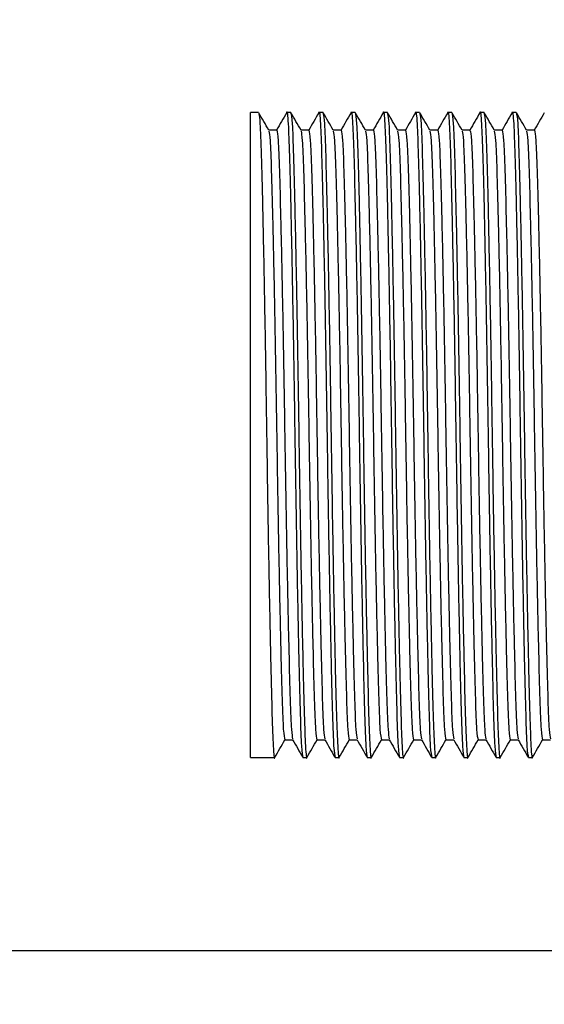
# Model space of a CAD drawing. Header units: millimetres. Extents: x -49.8 to 45.8, y -20.8 to 20.8.
# Tile 3 of 12: x -24.3 to -20.2, y -4.4 to 3.2. Entities that reach past the tile are written whole.
import ezdxf

# ---------------------------------------------------------------- set-up
doc = ezdxf.new("R2010")
doc.units = ezdxf.units.MM
doc.header["$PDSIZE"] = -1
doc.dimstyles.new('ISO-25', dxfattribs={"dimtxt": 2.5, "dimasz": 2.5, "dimexe": 1.25, "dimexo": 0.625, "dimtad": 1, "dimtxsty": 'Standard', "dimcen": 2.5, "dimadec": 0, "dimazin": 0, "dimtfac": 1, "dimtmove": 0, "dimatfit": 3, "dimfxl": 0, "dimarcsym": 0})

# ---------------------------------------------------------------- blocks, each defined once
blk = doc.blocks.new('*D2')
at = {"color": 0, "lineweight": -2}
for p, q in [((-32.0588, 7.302), (-32.0588, 10.604)), ((-9.445, 4), (-35.2338, 4)), ((-32.0588, 4), (-32.0588, 3.3761)), ((-32.0588, -4), (-32.0588, -3.3761)), ((-9.445, -4), (-35.2338, -4)), ((-32.0588, -7.302), (-32.0588, -10.604))]:
    blk.add_line(p, q, dxfattribs=at)
at = {"color": 0}
for points in [[(-32.6092, 7.302), (-31.5085, 7.302), (-32.0588, 4)], [(-31.5085, -7.302), (-32.6092, -7.302), (-32.0588, -4)]]:
    blk.add_solid(points, dxfattribs=at)
at = {"layer": 'Defpoints', "color": 0}
for p in [(-32.0588, 4), (-8.175, 4), (-8.175, -4)]:
    blk.add_point(p, dxfattribs=at)
at = {"color": 0, "insert": (-32.0588, 0), "char_height": 3.175, "attachment_point": 5}
blk.add_mtext('8,00', dxfattribs=at)
blk = doc.blocks.new('*D3')
at = {"color": 0, "lineweight": -2}
for p, q in [((-0.838, 20.75), (-47.5977, 20.75)), ((-44.4227, 17.448), (-44.4227, 3.3761)), ((-44.4227, -17.448), (-44.4227, -3.3761)), ((-0.838, -20.75), (-47.5977, -20.75))]:
    blk.add_line(p, q, dxfattribs=at)
at = {"color": 0}
for points in [[(-43.8724, 17.448), (-44.9731, 17.448), (-44.4227, 20.75)], [(-44.9731, -17.448), (-43.8724, -17.448), (-44.4227, -20.75)]]:
    blk.add_solid(points, dxfattribs=at)
at = {"layer": 'Defpoints', "color": 0}
for p in [(-44.4227, 20.75), (0.432, 20.75), (0.432, -20.75)]:
    blk.add_point(p, dxfattribs=at)
at = {"color": 0, "insert": (-44.4227, 0), "char_height": 3.175, "attachment_point": 5}
blk.add_mtext('41,50', dxfattribs=at)

msp = doc.modelspace()

# ---------------------------------------------------------------- linework, layer by layer
at = {"color": 7, "linetype": 'Continuous', "lineweight": 25}
for p, q in [((-22.4375, 2.5), (-22.5, 2.5)), ((-22.5, -2.5), (-22.5, 2.5)), ((-22.1875, 2.5), (-22.2188, 2.5)), ((-21.9375, 2.5), (-21.9688, 2.5)), ((-21.6875, 2.5), (-21.7188, 2.5)), ((-21.4375, 2.5), (-21.4688, 2.5)), ((-21.1875, 2.5), (-21.2188, 2.5)), ((-20.9375, 2.5), (-20.9688, 2.5)), ((-20.6875, 2.5), (-20.7188, 2.5)), ((-20.4375, 2.5), (-20.4688, 2.5)), ((-22.2969, 2.3647), (-22.3587, 2.3647)), ((-22.0469, 2.3647), (-22.1087, 2.3647)), ((-21.7969, 2.3647), (-21.8587, 2.3647)), ((-21.5469, 2.3647), (-21.6087, 2.3647)), ((-21.2969, 2.3647), (-21.3587, 2.3647)), ((-21.0469, 2.3647), (-21.1087, 2.3647)), ((-20.7969, 2.3647), (-20.8587, 2.3647)), ((-20.5469, 2.3647), (-20.6087, 2.3647)), ((-20.2969, 2.3647), (-20.3587, 2.3647)), ((-22.2344, -2.3647), (-22.1725, -2.3647)), ((-21.9844, -2.3647), (-21.9225, -2.3647)), ((-21.7344, -2.3647), (-21.6725, -2.3647)), ((-21.4844, -2.3647), (-21.4225, -2.3647)), ((-21.2344, -2.3647), (-21.1725, -2.3647)), ((-20.9844, -2.3647), (-20.9225, -2.3647)), ((-20.7344, -2.3647), (-20.6725, -2.3647)), ((-20.4844, -2.3647), (-20.4225, -2.3647)), ((-20.2344, -2.3647), (-20.1725, -2.3647)), ((-22.5, -2.5), (-22.3125, -2.5)), ((-22.0938, -2.5), (-22.0625, -2.5)), ((-21.8438, -2.5), (-21.8125, -2.5)), ((-21.5938, -2.5), (-21.5625, -2.5)), ((-21.3438, -2.5), (-21.3125, -2.5)), ((-21.0938, -2.5), (-21.0625, -2.5)), ((-20.8438, -2.5), (-20.8125, -2.5)), ((-20.5938, -2.5), (-20.5625, -2.5)), ((-20.3438, -2.5), (-20.3125, -2.5))]:
    msp.add_line(p, q, dxfattribs=at)
for points, knots in [([(-22.22, 2.4903), (-22.2196, 2.4938), (-22.2155, 2.5294), (-22.2077, 2.4307), (-22.1979, 2.1919), (-22.1881, 1.7901), (-22.1771, 1.2651), (-22.1661, 0.6506), (-22.1563, 0), (-22.1464, -0.6507), (-22.1354, -1.2647), (-22.1244, -1.7915), (-22.1146, -2.187), (-22.1048, -2.4492), (-22.0975, -2.4829), (-22.0938, -2.5)], [0, 0, 0, 0, 0.009248, 0.093242, 0.174373, 0.255504, 0.339499, 0.423493, 0.504624, 0.585755, 0.669749, 0.753744, 0.834875, 0.916006, 1, 1, 1, 1]), ([(-21.97, 2.4903), (-21.9696, 2.4938), (-21.9655, 2.5294), (-21.9577, 2.4307), (-21.9479, 2.1919), (-21.9381, 1.7901), (-21.9271, 1.2651), (-21.9161, 0.6506), (-21.9063, 0), (-21.8964, -0.6507), (-21.8854, -1.2647), (-21.8744, -1.7915), (-21.8646, -2.187), (-21.8548, -2.4492), (-21.8475, -2.4829), (-21.8438, -2.5)], [0, 0, 0, 0, 0.009248, 0.093242, 0.174373, 0.255504, 0.339499, 0.423493, 0.504624, 0.585755, 0.669749, 0.753744, 0.834875, 0.916006, 1, 1, 1, 1]), ([(-21.72, 2.4903), (-21.7196, 2.4938), (-21.7155, 2.5294), (-21.7077, 2.4307), (-21.6979, 2.1919), (-21.6881, 1.7901), (-21.6771, 1.2651), (-21.6661, 0.6506), (-21.6563, 0), (-21.6464, -0.6507), (-21.6354, -1.2647), (-21.6244, -1.7915), (-21.6146, -2.187), (-21.6048, -2.4492), (-21.5975, -2.4829), (-21.5938, -2.5)], [0, 0, 0, 0, 0.009248, 0.093242, 0.174373, 0.255504, 0.339499, 0.423493, 0.504624, 0.585755, 0.669749, 0.753744, 0.834875, 0.916006, 1, 1, 1, 1]), ([(-21.47, 2.4903), (-21.4696, 2.4938), (-21.4655, 2.5294), (-21.4577, 2.4307), (-21.4479, 2.1919), (-21.4381, 1.7901), (-21.4271, 1.2651), (-21.4161, 0.6506), (-21.4063, 0), (-21.3964, -0.6507), (-21.3854, -1.2647), (-21.3744, -1.7915), (-21.3646, -2.187), (-21.3548, -2.4492), (-21.3475, -2.4829), (-21.3438, -2.5)], [0, 0, 0, 0, 0.009248, 0.093242, 0.174373, 0.255504, 0.339499, 0.423493, 0.504624, 0.585755, 0.669749, 0.753744, 0.834875, 0.916006, 1, 1, 1, 1]), ([(-21.22, 2.4903), (-21.2196, 2.4938), (-21.2155, 2.5294), (-21.2077, 2.4307), (-21.1979, 2.1919), (-21.1881, 1.7901), (-21.1771, 1.2651), (-21.1661, 0.6506), (-21.1563, 0), (-21.1464, -0.6507), (-21.1354, -1.2647), (-21.1244, -1.7915), (-21.1146, -2.187), (-21.1048, -2.4492), (-21.0975, -2.4829), (-21.0938, -2.5)], [0, 0, 0, 0, 0.009248, 0.093242, 0.174373, 0.255504, 0.339499, 0.423493, 0.504624, 0.585755, 0.669749, 0.753744, 0.834875, 0.916006, 1, 1, 1, 1]), ([(-20.97, 2.4903), (-20.9696, 2.4938), (-20.9655, 2.5294), (-20.9577, 2.4307), (-20.9479, 2.1919), (-20.9381, 1.7901), (-20.9271, 1.2651), (-20.9161, 0.6506), (-20.9063, 0), (-20.8964, -0.6507), (-20.8854, -1.2647), (-20.8744, -1.7915), (-20.8646, -2.187), (-20.8548, -2.4492), (-20.8475, -2.4829), (-20.8438, -2.5)], [0, 0, 0, 0, 0.009248, 0.093242, 0.174373, 0.255504, 0.339499, 0.423493, 0.504624, 0.585755, 0.669749, 0.753744, 0.834875, 0.916006, 1, 1, 1, 1]), ([(-20.72, 2.4903), (-20.7196, 2.4938), (-20.7155, 2.5294), (-20.7077, 2.4307), (-20.6979, 2.1919), (-20.6881, 1.7901), (-20.6771, 1.2651), (-20.6661, 0.6506), (-20.6563, 0), (-20.6464, -0.6507), (-20.6354, -1.2647), (-20.6244, -1.7915), (-20.6146, -2.187), (-20.6048, -2.4492), (-20.5975, -2.4829), (-20.5938, -2.5)], [0, 0, 0, 0, 0.009248, 0.093242, 0.174373, 0.255504, 0.339499, 0.423493, 0.504624, 0.585755, 0.669749, 0.753744, 0.834875, 0.916006, 1, 1, 1, 1]), ([(-20.47, 2.4903), (-20.4696, 2.4938), (-20.4655, 2.5294), (-20.4577, 2.4307), (-20.4479, 2.1919), (-20.4381, 1.7901), (-20.4271, 1.2651), (-20.4161, 0.6506), (-20.4063, 0), (-20.3964, -0.6507), (-20.3854, -1.2647), (-20.3744, -1.7915), (-20.3646, -2.187), (-20.3548, -2.4492), (-20.3475, -2.4829), (-20.3438, -2.5)], [0, 0, 0, 0, 0.009248, 0.093242, 0.174373, 0.255504, 0.339499, 0.423493, 0.504624, 0.585755, 0.669749, 0.753744, 0.834875, 0.916006, 1, 1, 1, 1]), ([(-22.3581, 2.3636), (-22.3711, 2.3861), (-22.3972, 2.4313), (-22.4233, 2.4764), (-22.4363, 2.4989)], [0, 0, 0, 0, 0.499995, 1, 1, 1, 1]), ([(-22.4363, 2.4903), (-22.433, 2.4745), (-22.4261, 2.4415), (-22.4167, 2.1865), (-22.4069, 1.7916), (-22.3958, 1.2647), (-22.3848, 0.6507), (-22.375, 0), (-22.3652, -0.6506), (-22.3542, -1.2651), (-22.3431, -1.7901), (-22.3333, -2.1919), (-22.3236, -2.4307), (-22.3157, -2.5294), (-22.3117, -2.4938), (-22.3113, -2.4903)], [0, 0, 0, 0, 0.075444, 0.157332, 0.239221, 0.323999, 0.408777, 0.490666, 0.572554, 0.657332, 0.742111, 0.823999, 0.905887, 0.990666, 1, 1, 1, 1]), ([(-22.22, 2.4989), (-22.233, 2.4764), (-22.2588, 2.4316), (-22.2847, 2.3869), (-22.2975, 2.3647)], [0, 0, 0, 0, 0.5041632, 1, 1, 1, 1]), ([(-22.1875, 2.5), (-22.1838, 2.4829), (-22.1765, 2.4492), (-22.1667, 2.187), (-22.1569, 1.7915), (-22.1458, 1.2647), (-22.1348, 0.6507), (-22.125, 0), (-22.1152, -0.6506), (-22.1042, -1.2651), (-22.0931, -1.7901), (-22.0833, -2.1919), (-22.0736, -2.4307), (-22.0657, -2.5294), (-22.0617, -2.4938), (-22.0613, -2.4903)], [0, 0, 0, 0, 0.083994, 0.165125, 0.246256, 0.330251, 0.414245, 0.495376, 0.576507, 0.660501, 0.744496, 0.825627, 0.906758, 0.990752, 1, 1, 1, 1]), ([(-22.1081, 2.3636), (-22.1211, 2.3861), (-22.1472, 2.4313), (-22.1733, 2.4764), (-22.1863, 2.4989)], [0, 0, 0, 0, 0.499995, 1, 1, 1, 1]), ([(-21.97, 2.4989), (-21.983, 2.4764), (-22.0088, 2.4316), (-22.0347, 2.3869), (-22.0475, 2.3647)], [0, 0, 0, 0, 0.5041632, 1, 1, 1, 1]), ([(-21.8581, 2.3636), (-21.8711, 2.3861), (-21.8972, 2.4313), (-21.9233, 2.4764), (-21.9363, 2.4989)], [0, 0, 0, 0, 0.499995, 1, 1, 1, 1]), ([(-21.9363, 2.4903), (-21.933, 2.4745), (-21.9261, 2.4415), (-21.9167, 2.1865), (-21.9069, 1.7916), (-21.8958, 1.2647), (-21.8848, 0.6507), (-21.875, 0), (-21.8652, -0.6506), (-21.8542, -1.2651), (-21.8431, -1.7901), (-21.8333, -2.1919), (-21.8236, -2.4307), (-21.8157, -2.5294), (-21.8117, -2.4938), (-21.8113, -2.4903)], [0, 0, 0, 0, 0.075444, 0.157332, 0.239221, 0.323999, 0.408777, 0.490666, 0.572554, 0.657332, 0.742111, 0.823999, 0.905887, 0.990666, 1, 1, 1, 1]), ([(-21.72, 2.4989), (-21.733, 2.4764), (-21.7588, 2.4316), (-21.7847, 2.3869), (-21.7975, 2.3647)], [0, 0, 0, 0, 0.5041632, 1, 1, 1, 1]), ([(-21.6875, 2.5), (-21.6838, 2.4829), (-21.6765, 2.4492), (-21.6667, 2.187), (-21.6569, 1.7915), (-21.6458, 1.2647), (-21.6348, 0.6507), (-21.625, 0), (-21.6152, -0.6506), (-21.6042, -1.2651), (-21.5931, -1.7901), (-21.5833, -2.1919), (-21.5736, -2.4307), (-21.5657, -2.5294), (-21.5617, -2.4938), (-21.5613, -2.4903)], [0, 0, 0, 0, 0.083994, 0.165125, 0.246256, 0.330251, 0.414245, 0.495376, 0.576507, 0.660501, 0.744496, 0.825627, 0.906758, 0.990752, 1, 1, 1, 1]), ([(-21.6081, 2.3636), (-21.6211, 2.3861), (-21.6472, 2.4313), (-21.6733, 2.4764), (-21.6863, 2.4989)], [0, 0, 0, 0, 0.499995, 1, 1, 1, 1]), ([(-21.47, 2.4989), (-21.483, 2.4764), (-21.5088, 2.4316), (-21.5347, 2.3869), (-21.5475, 2.3647)], [0, 0, 0, 0, 0.504163, 1, 1, 1, 1]), ([(-21.3581, 2.3636), (-21.3711, 2.3861), (-21.3972, 2.4313), (-21.4233, 2.4764), (-21.4363, 2.4989)], [0, 0, 0, 0, 0.499995, 1, 1, 1, 1]), ([(-21.4363, 2.4903), (-21.433, 2.4745), (-21.4261, 2.4415), (-21.4167, 2.1865), (-21.4069, 1.7916), (-21.3958, 1.2647), (-21.3848, 0.6507), (-21.375, 0), (-21.3652, -0.6506), (-21.3542, -1.2651), (-21.3431, -1.7901), (-21.3333, -2.1919), (-21.3236, -2.4307), (-21.3157, -2.5294), (-21.3117, -2.4938), (-21.3113, -2.4903)], [0, 0, 0, 0, 0.075444, 0.157332, 0.239221, 0.323999, 0.408777, 0.490666, 0.572554, 0.657332, 0.742111, 0.823999, 0.905887, 0.990666, 1, 1, 1, 1]), ([(-21.22, 2.4989), (-21.233, 2.4764), (-21.2588, 2.4316), (-21.2847, 2.3869), (-21.2975, 2.3647)], [0, 0, 0, 0, 0.504163, 1, 1, 1, 1]), ([(-21.1081, 2.3636), (-21.1211, 2.3861), (-21.1472, 2.4313), (-21.1733, 2.4764), (-21.1863, 2.4989)], [0, 0, 0, 0, 0.499995, 1, 1, 1, 1]), ([(-21.1863, 2.4903), (-21.183, 2.4745), (-21.1761, 2.4415), (-21.1667, 2.1865), (-21.1569, 1.7916), (-21.1458, 1.2647), (-21.1348, 0.6507), (-21.125, 0), (-21.1152, -0.6506), (-21.1042, -1.2651), (-21.0931, -1.7901), (-21.0833, -2.1919), (-21.0736, -2.4307), (-21.0657, -2.5294), (-21.0617, -2.4938), (-21.0613, -2.4903)], [0, 0, 0, 0, 0.075444, 0.157332, 0.239221, 0.323999, 0.408777, 0.490666, 0.572554, 0.657332, 0.742111, 0.823999, 0.905887, 0.990666, 1, 1, 1, 1]), ([(-20.97, 2.4989), (-20.983, 2.4764), (-21.0088, 2.4316), (-21.0347, 2.3869), (-21.0475, 2.3647)], [0, 0, 0, 0, 0.504163, 1, 1, 1, 1]), ([(-20.9375, 2.5), (-20.9338, 2.4829), (-20.9265, 2.4492), (-20.9167, 2.187), (-20.9069, 1.7915), (-20.8958, 1.2647), (-20.8848, 0.6507), (-20.875, 0), (-20.8652, -0.6506), (-20.8542, -1.2651), (-20.8431, -1.7901), (-20.8333, -2.1919), (-20.8236, -2.4307), (-20.8157, -2.5294), (-20.8117, -2.4938), (-20.8113, -2.4903)], [0, 0, 0, 0, 0.083994, 0.165125, 0.246256, 0.330251, 0.414245, 0.495376, 0.576507, 0.660501, 0.744496, 0.825627, 0.906758, 0.990752, 1, 1, 1, 1]), ([(-20.8581, 2.3636), (-20.8711, 2.3861), (-20.8972, 2.4313), (-20.9233, 2.4764), (-20.9363, 2.4989)], [0, 0, 0, 0, 0.499995, 1, 1, 1, 1]), ([(-20.72, 2.4989), (-20.733, 2.4764), (-20.7588, 2.4316), (-20.7847, 2.3869), (-20.7975, 2.3647)], [0, 0, 0, 0, 0.504163, 1, 1, 1, 1]), ([(-20.6081, 2.3636), (-20.6211, 2.3861), (-20.6472, 2.4313), (-20.6733, 2.4764), (-20.6863, 2.4989)], [0, 0, 0, 0, 0.499995, 1, 1, 1, 1]), ([(-20.6863, 2.4903), (-20.683, 2.4745), (-20.6761, 2.4415), (-20.6667, 2.1865), (-20.6569, 1.7916), (-20.6458, 1.2647), (-20.6348, 0.6507), (-20.625, 0), (-20.6152, -0.6506), (-20.6042, -1.2651), (-20.5931, -1.7901), (-20.5833, -2.1919), (-20.5736, -2.4307), (-20.5657, -2.5294), (-20.5617, -2.4938), (-20.5613, -2.4903)], [0, 0, 0, 0, 0.075444, 0.157332, 0.239221, 0.323999, 0.408777, 0.490666, 0.572554, 0.657332, 0.742111, 0.823999, 0.905887, 0.990666, 1, 1, 1, 1]), ([(-20.47, 2.4989), (-20.483, 2.4764), (-20.5088, 2.4316), (-20.5347, 2.3869), (-20.5475, 2.3647)], [0, 0, 0, 0, 0.504163, 1, 1, 1, 1]), ([(-20.4375, 2.5), (-20.4338, 2.4829), (-20.4265, 2.4492), (-20.4167, 2.187), (-20.4069, 1.7915), (-20.3958, 1.2647), (-20.3848, 0.6507), (-20.375, 0), (-20.3652, -0.6506), (-20.3542, -1.2651), (-20.3431, -1.7901), (-20.3333, -2.1919), (-20.3236, -2.4307), (-20.3157, -2.5294), (-20.3117, -2.4938), (-20.3113, -2.4903)], [0, 0, 0, 0, 0.083994, 0.165125, 0.246256, 0.330251, 0.414245, 0.495376, 0.576507, 0.660501, 0.744496, 0.825627, 0.906758, 0.990752, 1, 1, 1, 1]), ([(-20.3581, 2.3636), (-20.3711, 2.3861), (-20.3972, 2.4313), (-20.4233, 2.4764), (-20.4363, 2.4989)], [0, 0, 0, 0, 0.499995, 1, 1, 1, 1]), ([(-20.22, 2.4989), (-20.233, 2.4764), (-20.2588, 2.4316), (-20.2847, 2.3869), (-20.2975, 2.3647)], [0, 0, 0, 0, 0.504163, 1, 1, 1, 1]), ([(-22.3581, 2.3552), (-22.3548, 2.3403), (-22.348, 2.3091), (-22.3385, 2.0681), (-22.3287, 1.6947), (-22.3177, 1.1962), (-22.3067, 0.6154), (-22.2969, 0), (-22.2871, -0.6154), (-22.276, -1.1963), (-22.265, -1.6945), (-22.2552, -2.0687), (-22.2454, -2.3166), (-22.2381, -2.3485), (-22.2344, -2.3647)], [0, 0, 0, 0, 0.075911, 0.1585925, 0.2412741, 0.326874, 0.412474, 0.4951555, 0.5778371, 0.663437, 0.749037, 0.8317185, 0.9144, 1, 1, 1, 1]), ([(-22.2969, 2.3647), (-22.2932, 2.3485), (-22.2858, 2.3166), (-22.276, 2.0687), (-22.2662, 1.6945), (-22.2552, 1.1963), (-22.2442, 0.6154), (-22.2344, 0), (-22.2246, -0.6154), (-22.2135, -1.1962), (-22.2025, -1.6947), (-22.1927, -2.0681), (-22.1833, -2.3091), (-22.1764, -2.3403), (-22.1731, -2.3552)], [0, 0, 0, 0, 0.0856, 0.1682815, 0.250963, 0.336563, 0.4221629, 0.5048445, 0.587526, 0.673126, 0.7587259, 0.8414075, 0.924089, 1, 1, 1, 1]), ([(-22.1081, 2.3552), (-22.1048, 2.3403), (-22.098, 2.3091), (-22.0885, 2.0681), (-22.0787, 1.6947), (-22.0677, 1.1962), (-22.0567, 0.6154), (-22.0469, 0), (-22.0371, -0.6154), (-22.026, -1.1963), (-22.015, -1.6945), (-22.0052, -2.0687), (-21.9954, -2.3166), (-21.9881, -2.3485), (-21.9844, -2.3647)], [0, 0, 0, 0, 0.075911, 0.1585925, 0.2412741, 0.326874, 0.412474, 0.4951555, 0.5778371, 0.663437, 0.749037, 0.8317185, 0.9144, 1, 1, 1, 1]), ([(-22.0469, 2.3647), (-22.0432, 2.3485), (-22.0358, 2.3166), (-22.026, 2.0687), (-22.0162, 1.6945), (-22.0052, 1.1963), (-21.9942, 0.6154), (-21.9844, 0), (-21.9746, -0.6154), (-21.9635, -1.1962), (-21.9525, -1.6947), (-21.9427, -2.0681), (-21.9333, -2.3091), (-21.9264, -2.3403), (-21.9231, -2.3552)], [0, 0, 0, 0, 0.0856, 0.1682815, 0.250963, 0.336563, 0.4221629, 0.5048445, 0.587526, 0.673126, 0.7587259, 0.8414075, 0.924089, 1, 1, 1, 1]), ([(-21.8581, 2.3552), (-21.8548, 2.3403), (-21.848, 2.3091), (-21.8385, 2.0681), (-21.8287, 1.6947), (-21.8177, 1.1962), (-21.8067, 0.6154), (-21.7969, 0), (-21.7871, -0.6154), (-21.776, -1.1963), (-21.765, -1.6945), (-21.7552, -2.0687), (-21.7454, -2.3166), (-21.7381, -2.3485), (-21.7344, -2.3647)], [0, 0, 0, 0, 0.075911, 0.158593, 0.241274, 0.326874, 0.412474, 0.495156, 0.577837, 0.663437, 0.749037, 0.831719, 0.9144, 1, 1, 1, 1]), ([(-21.7969, 2.3647), (-21.7932, 2.3485), (-21.7858, 2.3166), (-21.776, 2.0687), (-21.7662, 1.6945), (-21.7552, 1.1963), (-21.7442, 0.6154), (-21.7344, 0), (-21.7246, -0.6154), (-21.7135, -1.1962), (-21.7025, -1.6947), (-21.6927, -2.0681), (-21.6833, -2.3091), (-21.6764, -2.3403), (-21.6731, -2.3552)], [0, 0, 0, 0, 0.0856, 0.168281, 0.250963, 0.336563, 0.422163, 0.504844, 0.587526, 0.673126, 0.758726, 0.841407, 0.924089, 1, 1, 1, 1]), ([(-21.6081, 2.3552), (-21.6048, 2.3403), (-21.598, 2.3091), (-21.5885, 2.0681), (-21.5787, 1.6947), (-21.5677, 1.1962), (-21.5567, 0.6154), (-21.5469, 0), (-21.5371, -0.6154), (-21.526, -1.1963), (-21.515, -1.6945), (-21.5052, -2.0687), (-21.4954, -2.3166), (-21.4881, -2.3485), (-21.4844, -2.3647)], [0, 0, 0, 0, 0.075911, 0.1585925, 0.2412741, 0.326874, 0.412474, 0.4951555, 0.5778371, 0.663437, 0.749037, 0.8317185, 0.9144, 1, 1, 1, 1]), ([(-21.5469, 2.3647), (-21.5432, 2.3485), (-21.5358, 2.3166), (-21.526, 2.0687), (-21.5162, 1.6945), (-21.5052, 1.1963), (-21.4942, 0.6154), (-21.4844, 0), (-21.4746, -0.6154), (-21.4635, -1.1962), (-21.4525, -1.6947), (-21.4427, -2.0681), (-21.4333, -2.3091), (-21.4264, -2.3403), (-21.4231, -2.3552)], [0, 0, 0, 0, 0.0856, 0.168281, 0.250963, 0.336563, 0.422163, 0.504844, 0.587526, 0.673126, 0.758726, 0.841407, 0.924089, 1, 1, 1, 1]), ([(-21.3581, 2.3552), (-21.3548, 2.3403), (-21.348, 2.3091), (-21.3385, 2.0681), (-21.3287, 1.6947), (-21.3177, 1.1962), (-21.3067, 0.6154), (-21.2969, 0), (-21.2871, -0.6154), (-21.276, -1.1963), (-21.265, -1.6945), (-21.2552, -2.0687), (-21.2454, -2.3166), (-21.2381, -2.3485), (-21.2344, -2.3647)], [0, 0, 0, 0, 0.075911, 0.158593, 0.241274, 0.326874, 0.412474, 0.495156, 0.577837, 0.663437, 0.749037, 0.831719, 0.9144, 1, 1, 1, 1]), ([(-21.2969, 2.3647), (-21.2932, 2.3485), (-21.2858, 2.3166), (-21.276, 2.0687), (-21.2662, 1.6945), (-21.2552, 1.1963), (-21.2442, 0.6154), (-21.2344, 0), (-21.2246, -0.6154), (-21.2135, -1.1962), (-21.2025, -1.6947), (-21.1927, -2.0681), (-21.1833, -2.3091), (-21.1764, -2.3403), (-21.1731, -2.3552)], [0, 0, 0, 0, 0.0856, 0.168281, 0.250963, 0.336563, 0.422163, 0.504844, 0.587526, 0.673126, 0.758726, 0.841407, 0.924089, 1, 1, 1, 1]), ([(-21.1081, 2.3552), (-21.1048, 2.3403), (-21.098, 2.3091), (-21.0885, 2.0681), (-21.0787, 1.6947), (-21.0677, 1.1962), (-21.0567, 0.6154), (-21.0469, 0), (-21.0371, -0.6154), (-21.026, -1.1963), (-21.015, -1.6945), (-21.0052, -2.0687), (-20.9954, -2.3166), (-20.9881, -2.3485), (-20.9844, -2.3647)], [0, 0, 0, 0, 0.075911, 0.158593, 0.241274, 0.326874, 0.412474, 0.495156, 0.577837, 0.663437, 0.749037, 0.831719, 0.9144, 1, 1, 1, 1]), ([(-21.0469, 2.3647), (-21.0432, 2.3485), (-21.0358, 2.3166), (-21.026, 2.0687), (-21.0162, 1.6945), (-21.0052, 1.1963), (-20.9942, 0.6154), (-20.9844, 0), (-20.9746, -0.6154), (-20.9635, -1.1962), (-20.9525, -1.6947), (-20.9427, -2.0681), (-20.9333, -2.3091), (-20.9264, -2.3403), (-20.9231, -2.3552)], [0, 0, 0, 0, 0.0856, 0.168281, 0.250963, 0.336563, 0.422163, 0.504844, 0.587526, 0.673126, 0.758726, 0.841407, 0.924089, 1, 1, 1, 1]), ([(-20.8581, 2.3552), (-20.8548, 2.3403), (-20.848, 2.3091), (-20.8385, 2.0681), (-20.8287, 1.6947), (-20.8177, 1.1962), (-20.8067, 0.6154), (-20.7969, 0), (-20.7871, -0.6154), (-20.776, -1.1963), (-20.765, -1.6945), (-20.7552, -2.0687), (-20.7454, -2.3166), (-20.7381, -2.3485), (-20.7344, -2.3647)], [0, 0, 0, 0, 0.075911, 0.158593, 0.241274, 0.326874, 0.412474, 0.495156, 0.577837, 0.663437, 0.749037, 0.831719, 0.9144, 1, 1, 1, 1]), ([(-20.7969, 2.3647), (-20.7932, 2.3485), (-20.7858, 2.3166), (-20.776, 2.0687), (-20.7662, 1.6945), (-20.7552, 1.1963), (-20.7442, 0.6154), (-20.7344, 0), (-20.7246, -0.6154), (-20.7135, -1.1962), (-20.7025, -1.6947), (-20.6927, -2.0681), (-20.6833, -2.3091), (-20.6764, -2.3403), (-20.6731, -2.3552)], [0, 0, 0, 0, 0.0856, 0.168281, 0.250963, 0.336563, 0.422163, 0.504844, 0.587526, 0.673126, 0.758726, 0.841407, 0.924089, 1, 1, 1, 1]), ([(-20.6081, 2.3552), (-20.6048, 2.3403), (-20.598, 2.3091), (-20.5885, 2.0681), (-20.5787, 1.6947), (-20.5677, 1.1962), (-20.5567, 0.6154), (-20.5469, 0), (-20.5371, -0.6154), (-20.526, -1.1963), (-20.515, -1.6945), (-20.5052, -2.0687), (-20.4954, -2.3166), (-20.4881, -2.3485), (-20.4844, -2.3647)], [0, 0, 0, 0, 0.075911, 0.158593, 0.241274, 0.326874, 0.412474, 0.495156, 0.577837, 0.663437, 0.749037, 0.831719, 0.9144, 1, 1, 1, 1]), ([(-20.5469, 2.3647), (-20.5432, 2.3485), (-20.5358, 2.3166), (-20.526, 2.0687), (-20.5162, 1.6945), (-20.5052, 1.1963), (-20.4942, 0.6154), (-20.4844, 0), (-20.4746, -0.6154), (-20.4635, -1.1962), (-20.4525, -1.6947), (-20.4427, -2.0681), (-20.4333, -2.3091), (-20.4264, -2.3403), (-20.4231, -2.3552)], [0, 0, 0, 0, 0.0856, 0.168281, 0.250963, 0.336563, 0.422163, 0.504844, 0.587526, 0.673126, 0.758726, 0.841407, 0.924089, 1, 1, 1, 1]), ([(-20.3581, 2.3552), (-20.3548, 2.3403), (-20.348, 2.3091), (-20.3385, 2.0681), (-20.3287, 1.6947), (-20.3177, 1.1962), (-20.3067, 0.6154), (-20.2969, 0), (-20.2871, -0.6154), (-20.276, -1.1963), (-20.265, -1.6945), (-20.2552, -2.0687), (-20.2454, -2.3166), (-20.2381, -2.3485), (-20.2344, -2.3647)], [0, 0, 0, 0, 0.075911, 0.158593, 0.241274, 0.326874, 0.412474, 0.495156, 0.577837, 0.663437, 0.749037, 0.831719, 0.9144, 1, 1, 1, 1]), ([(-20.2969, 2.3647), (-20.2932, 2.3485), (-20.2858, 2.3166), (-20.276, 2.0687), (-20.2662, 1.6945), (-20.2552, 1.1963), (-20.2442, 0.6154), (-20.2344, 0), (-20.2246, -0.6154), (-20.2135, -1.1962), (-20.2025, -1.6947), (-20.1927, -2.0681), (-20.1833, -2.3091), (-20.1764, -2.3403), (-20.1731, -2.3552)], [0, 0, 0, 0, 0.0856, 0.168281, 0.250963, 0.336563, 0.422163, 0.504844, 0.587526, 0.673126, 0.758726, 0.841407, 0.924089, 1, 1, 1, 1]), ([(-22.3113, -2.4989), (-22.2983, -2.4764), (-22.2724, -2.4316), (-22.2466, -2.3869), (-22.2337, -2.3647)], [0, 0, 0, 0, 0.504163, 1, 1, 1, 1]), ([(-22.1732, -2.3636), (-22.1601, -2.3861), (-22.1341, -2.4313), (-22.108, -2.4764), (-22.095, -2.4989)], [0, 0, 0, 0, 0.499995, 1, 1, 1, 1]), ([(-22.0613, -2.4989), (-22.0483, -2.4764), (-22.0224, -2.4316), (-21.9966, -2.3869), (-21.9837, -2.3647)], [0, 0, 0, 0, 0.504163, 1, 1, 1, 1]), ([(-21.9232, -2.3636), (-21.9101, -2.3861), (-21.8841, -2.4313), (-21.858, -2.4764), (-21.845, -2.4989)], [0, 0, 0, 0, 0.499995, 1, 1, 1, 1]), ([(-21.8113, -2.4989), (-21.7983, -2.4764), (-21.7724, -2.4316), (-21.7466, -2.3869), (-21.7337, -2.3647)], [0, 0, 0, 0, 0.5041632, 1, 1, 1, 1]), ([(-21.6732, -2.3636), (-21.6601, -2.3861), (-21.6341, -2.4313), (-21.608, -2.4764), (-21.595, -2.4989)], [0, 0, 0, 0, 0.499995, 1, 1, 1, 1]), ([(-21.5613, -2.4989), (-21.5483, -2.4764), (-21.5224, -2.4316), (-21.4966, -2.3869), (-21.4837, -2.3647)], [0, 0, 0, 0, 0.504163, 1, 1, 1, 1]), ([(-21.4232, -2.3636), (-21.4101, -2.3861), (-21.3841, -2.4313), (-21.358, -2.4764), (-21.345, -2.4989)], [0, 0, 0, 0, 0.499995, 1, 1, 1, 1]), ([(-21.3113, -2.4989), (-21.2983, -2.4764), (-21.2724, -2.4316), (-21.2466, -2.3869), (-21.2337, -2.3647)], [0, 0, 0, 0, 0.504163, 1, 1, 1, 1]), ([(-21.1732, -2.3636), (-21.1601, -2.3861), (-21.1341, -2.4313), (-21.108, -2.4764), (-21.095, -2.4989)], [0, 0, 0, 0, 0.499995, 1, 1, 1, 1]), ([(-21.0613, -2.4989), (-21.0483, -2.4764), (-21.0224, -2.4316), (-20.9966, -2.3869), (-20.9837, -2.3647)], [0, 0, 0, 0, 0.5041632, 1, 1, 1, 1]), ([(-20.9232, -2.3636), (-20.9101, -2.3861), (-20.8841, -2.4313), (-20.858, -2.4764), (-20.845, -2.4989)], [0, 0, 0, 0, 0.4999954, 1, 1, 1, 1]), ([(-20.8113, -2.4989), (-20.7983, -2.4764), (-20.7724, -2.4316), (-20.7466, -2.3869), (-20.7337, -2.3647)], [0, 0, 0, 0, 0.504163, 1, 1, 1, 1]), ([(-20.6732, -2.3636), (-20.6601, -2.3861), (-20.6341, -2.4313), (-20.608, -2.4764), (-20.595, -2.4989)], [0, 0, 0, 0, 0.4999954, 1, 1, 1, 1]), ([(-20.5613, -2.4989), (-20.5483, -2.4764), (-20.5224, -2.4316), (-20.4966, -2.3869), (-20.4837, -2.3647)], [0, 0, 0, 0, 0.504163, 1, 1, 1, 1]), ([(-20.4232, -2.3636), (-20.4101, -2.3861), (-20.3841, -2.4313), (-20.358, -2.4764), (-20.345, -2.4989)], [0, 0, 0, 0, 0.499995, 1, 1, 1, 1]), ([(-20.3113, -2.4989), (-20.2983, -2.4764), (-20.2724, -2.4316), (-20.2466, -2.3869), (-20.2337, -2.3647)], [0, 0, 0, 0, 0.504163, 1, 1, 1, 1])]:
    msp.add_open_spline(points, degree=3, knots=knots, dxfattribs=at)

# ---------------------------------------------------------------- dimensions: what is measured, and where the dimension line sits
for base, p1, p2, picture, middle in [((-44.4227, 20.75), (0.432, -20.75), (0.432, 20.75), '*D3', (-44.4227, 0)), ((-32.0588, 4), (-8.175, -4), (-8.175, 4), '*D2', (-32.0588, 0))]:
    dim = msp.add_linear_dim(base=base, p1=p1, p2=p2, angle=90, dimstyle='ISO-25', override={"dimtxt": 3.175, "dimasz": 3.302, "dimexe": 3.175, "dimexo": 1.27, "dimgap": 1.524, "dimtad": 0, "dimtih": 1, "dimtoh": 1, "dimzin": 0, "dimadec": 2, "dimtzin": 0})
    dim.commit()
    dim.dimension.update_dxf_attribs({"geometry": picture, "text_midpoint": middle})

doc.saveas('drawing.dxf')
